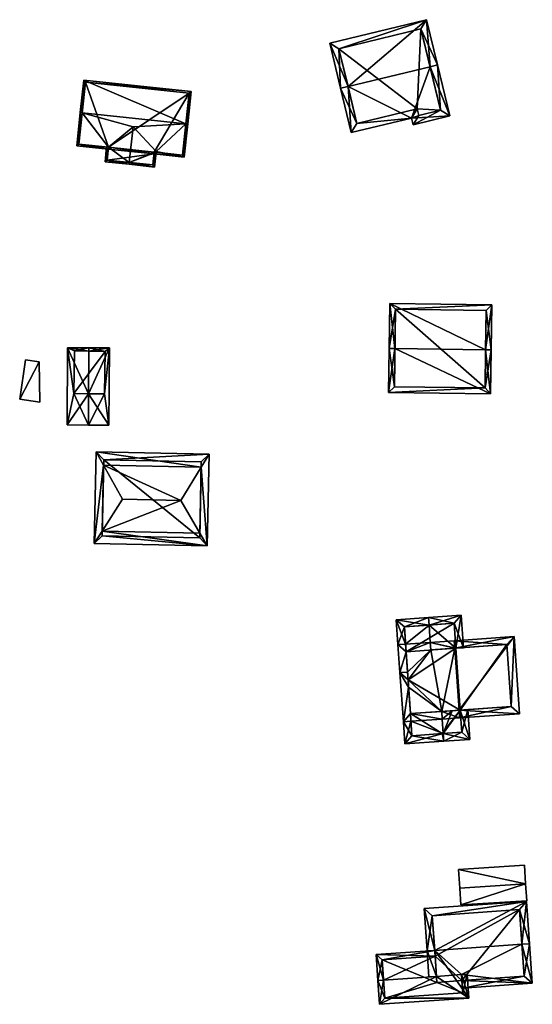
# Model space of a CAD drawing. Header units: inches. Extents: x 2528110 to 2532513, y 1151075 to 1152012.
# Tile 97 of 99: x 2532262 to 2532329, y 1151876 to 1152006. Entities that reach past the tile are written whole.
import ezdxf

# ---------------------------------------------------------------- set-up
doc = ezdxf.new("R2010")
doc.units = ezdxf.units.IN
doc.header["$MEASUREMENT"] = 0
doc.layers.add('Gebaeude Einzelhaus', color=10, linetype='Continuous')
doc.layers.add('Offenes Gebaeude', color=10, linetype='Continuous')

msp = doc.modelspace()

# ---------------------------------------------------------------- meshes
at = {"layer": 'Gebaeude Einzelhaus'}
mesh = msp.add_polyface(dxfattribs=at)
corners = [(2532305.113, 1151996.788, 417.796), (2532315.415, 1152005.548, 414.215), (2532302.709, 1152002.476, 414.215), (2532315.875, 1151999.389, 417.796), (2532316.848, 1151999.624, 417.796), (2532304.14, 1151996.553, 417.796), (2532305.544, 1151990.746, 414.073), (2532313.454, 1151992.659, 414.073), (2532318.465, 1151992.931, 413.504), (2532313.669, 1151991.773, 413.504), (2532303.916, 1152001.739, 414.803), (2532306.281, 1151991.954, 414.697), (2532314.4, 1151992.99, 414.135), (2532314.19, 1151993.865, 414.696), (2532317.258, 1151993.669, 414.128), (2532314.678, 1152004.34, 414.803), (2532314.678, 1152004.34, 407.52), (2532317.258, 1151993.669, 407.52), (2532303.916, 1152001.739, 407.52), (2532306.281, 1151991.954, 407.52), (2532314.19, 1151993.865, 407.52), (2532314.4, 1151992.99, 407.52)]
mesh.append_faces([[corners[k] for k in face] for face in [(15, 10, 1), (4, 14, 3), (3, 15, 4), (4, 15, 1), (8, 14, 4), (12, 14, 9), (9, 14, 8), (13, 12, 7), (11, 13, 7), (7, 12, 9), (6, 11, 7), (0, 11, 5), (10, 0, 5), (5, 11, 6), (1, 10, 2), (2, 10, 5), (3, 8, 4), (0, 7, 3), (3, 7, 8), (8, 7, 9), (5, 6, 0), (0, 6, 7), (0, 2, 5), (4, 1, 3), (3, 1, 0), (0, 1, 2)]], dxfattribs={"color": 13})
mesh.append_faces([[corners[k] for k in face] for face in [(16, 20, 18), (18, 20, 19), (16, 17, 20), (20, 17, 21), (14, 21, 17), (14, 12, 21), (12, 20, 21), (12, 13, 20), (13, 19, 20), (13, 11, 19), (11, 18, 19), (0, 10, 11), (11, 10, 18), (10, 15, 18), (18, 15, 16), (15, 14, 16), (16, 14, 17), (15, 3, 14)]], dxfattribs={"color": 41})
mesh = msp.add_polyface(dxfattribs=at)
corners = [(2532283.828, 1151991.904, 417.209), (2532284.076, 1151991.878, 417.209), (2532284.53, 1151996.128, 414.894), (2532270.433, 1151997.631, 414.894), (2532270.228, 1151993.355, 417.209), (2532269.98, 1151993.381, 417.209), (2532283.613, 1151987.525, 414.894), (2532276.905, 1151991.515, 416.616), (2532279.951, 1151988.262, 415.076), (2532269.515, 1151989.029, 414.894), (2532273.68, 1151988.837, 415.026), (2532273.659, 1151988.587, 414.894), (2532273.686, 1151988.836, 415.026), (2532279.941, 1151988.168, 415.026), (2532279.664, 1151987.946, 414.894), (2532279.691, 1151988.195, 415.026), (2532283.39, 1151987.8, 415.026), (2532284.255, 1151995.905, 415.03), (2532270.655, 1151997.356, 415.029), (2532269.79, 1151989.251, 415.026), (2532276.406, 1151986.838, 416.616), (2532279.941, 1151988.168, 415.076), (2532279.734, 1151986.231, 415.076), (2532276.38, 1151986.589, 416.616), (2532273.438, 1151988.862, 414.894), (2532273.231, 1151986.925, 414.894), (2532273.506, 1151987.148, 415.03), (2532273.686, 1151988.836, 415.03), (2532279.511, 1151986.506, 415.191), (2532279.691, 1151988.195, 415.191), (2532279.664, 1151987.946, 406.575), (2532279.691, 1151988.195, 406.575), (2532283.39, 1151987.8, 406.575), (2532284.255, 1151995.905, 406.575), (2532270.655, 1151997.356, 406.575), (2532269.79, 1151989.251, 406.575), (2532273.686, 1151988.836, 406.575), (2532273.659, 1151988.587, 406.575), (2532273.506, 1151987.148, 406.575), (2532279.511, 1151986.506, 406.575)]
mesh.append_faces([[corners[k] for k in face] for face in [(22, 28, 21), (21, 28, 29), (23, 20, 28), (23, 28, 22), (25, 26, 23), (23, 26, 20), (26, 10, 27), (25, 24, 26), (26, 24, 10), (10, 20, 7), (10, 25, 20), (20, 25, 23), (10, 24, 25), (21, 20, 22), (22, 20, 23), (21, 8, 20), (20, 8, 7), (19, 5, 4), (19, 9, 5), (12, 11, 10), (10, 11, 19), (19, 11, 9), (3, 18, 5), (5, 18, 4), (17, 1, 0), (3, 2, 18), (18, 2, 17), (17, 2, 1), (6, 16, 1), (1, 16, 0), (6, 13, 16), (6, 14, 13), (13, 14, 15), (6, 13, 14), (14, 13, 15), (6, 8, 13), (10, 11, 12), (10, 9, 11), (7, 4, 10), (10, 4, 9), (9, 4, 5), (6, 0, 8), (8, 0, 7), (7, 0, 4), (6, 1, 0), (0, 3, 4), (4, 3, 5), (0, 2, 3), (0, 1, 2)]], dxfattribs={"color": 13})
mesh.append_faces([[corners[k] for k in face] for face in [(37, 30, 38), (38, 30, 39), (8, 21, 13), (29, 15, 21), (21, 15, 13), (28, 14, 29), (29, 14, 15), (28, 39, 14), (14, 39, 30), (20, 26, 28), (28, 26, 39), (39, 26, 38), (27, 11, 26), (26, 11, 38), (38, 11, 37), (27, 12, 11), (10, 12, 27), (33, 36, 34), (34, 36, 35), (36, 30, 37), (32, 31, 33), (33, 31, 36), (36, 31, 30), (12, 36, 11), (11, 36, 37), (10, 36, 12), (19, 35, 10), (10, 35, 36), (19, 34, 35), (4, 18, 19), (19, 18, 34), (18, 33, 34), (18, 17, 33), (0, 16, 17), (17, 16, 33), (33, 16, 32), (13, 32, 16), (13, 31, 32), (13, 15, 31), (14, 31, 15), (14, 30, 31)]], dxfattribs={"color": 41})
mesh = msp.add_polyface(dxfattribs=at)
corners = [(2532323.149, 1151962.274, 417.684), (2532323.899, 1151962.264, 417.684), (2532323.979, 1151968.17, 413.773), (2532310.591, 1151968.351, 413.773), (2532311.261, 1151962.435, 417.684), (2532310.51, 1151962.445, 417.684), (2532310.433, 1151956.701, 413.773), (2532323.821, 1151956.52, 413.773), (2532311.331, 1151967.591, 414.27), (2532323.219, 1151967.43, 414.27), (2532311.193, 1151957.441, 414.284), (2532323.081, 1151957.28, 414.284), (2532311.331, 1151967.591, 406.306), (2532323.219, 1151967.43, 406.306), (2532311.193, 1151957.441, 406.306), (2532323.081, 1151957.28, 406.306)]
mesh.append_faces([[corners[k] for k in face] for face in [(11, 0, 1), (1, 0, 9), (7, 11, 1), (10, 11, 6), (6, 11, 7), (4, 10, 5), (8, 4, 5), (5, 10, 6), (3, 8, 5), (9, 8, 2), (1, 9, 2), (2, 8, 3), (4, 7, 0), (0, 7, 1), (4, 6, 7), (4, 5, 6), (0, 3, 4), (4, 3, 5), (0, 2, 3), (0, 1, 2)]], dxfattribs={"color": 13})
mesh.append_faces([[corners[k] for k in face] for face in [(12, 15, 14), (13, 15, 12), (0, 15, 13), (11, 15, 0), (0, 13, 9), (14, 15, 10), (10, 15, 11), (12, 14, 4), (4, 14, 10), (8, 12, 4), (13, 12, 9), (9, 12, 8)]], dxfattribs={"color": 41})
mesh = msp.add_polyface(dxfattribs=at)
corners = [(2532271.103, 1151962.104, 413.219), (2532273.801, 1151962.528, 412.034), (2532271.105, 1151962.54, 413.219), (2532271.076, 1151956.526, 413.219), (2532273.753, 1151952.408, 412.034), (2532271.056, 1151952.421, 413.219), (2532268.318, 1151962.554, 412.034), (2532268.269, 1151952.434, 412.034), (2532273.25, 1151962.05, 412.275), (2532273.15, 1151956.5, 412.308), (2532269.25, 1151962.15, 412.431), (2532269.15, 1151956.55, 412.4), (2532269.15, 1151956.55, 406.541), (2532273.15, 1151956.5, 406.541), (2532273.25, 1151962.05, 406.541), (2532269.25, 1151962.15, 406.541)]
mesh.append_faces([[corners[k] for k in face] for face in [(3, 9, 5), (11, 3, 5), (5, 9, 4), (7, 11, 5), (6, 10, 11), (6, 11, 7), (0, 10, 2), (8, 0, 2), (2, 10, 6), (9, 8, 1), (4, 9, 1), (1, 8, 2), (3, 7, 5), (0, 6, 3), (3, 6, 7), (0, 2, 6), (4, 3, 5), (4, 1, 3), (3, 1, 0), (0, 1, 2)]], dxfattribs={"color": 13})
mesh.append_faces([[corners[k] for k in face] for face in [(12, 15, 14), (12, 14, 13), (11, 15, 12), (10, 15, 11), (0, 15, 10), (14, 15, 8), (8, 15, 0), (13, 14, 8), (9, 13, 8), (12, 13, 3), (3, 13, 9), (11, 12, 3)]], dxfattribs={"color": 41})
mesh = msp.add_polyface(dxfattribs=at)
corners = [(2532273.04, 1151947.157, 415.617), (2532271.829, 1151936.898, 414.663), (2532272.862, 1151938.527, 415.616), (2532272.076, 1151948.895, 414.663), (2532275.511, 1151942.704, 418.063), (2532285.843, 1151946.893, 415.617), (2532286.878, 1151948.589, 414.663), (2532283.189, 1151942.545, 418.063), (2532286.629, 1151936.591, 414.663), (2532285.664, 1151938.262, 415.617), (2532285.858, 1151947.61, 415.219), (2532273.055, 1151947.875, 415.218), (2532272.849, 1151937.876, 415.241), (2532285.65, 1151937.613, 415.242), (2532285.858, 1151947.61, 406.346), (2532273.055, 1151947.875, 406.346), (2532272.849, 1151937.876, 406.346), (2532285.65, 1151937.613, 406.345)]
mesh.append_faces([[corners[k] for k in face] for face in [(8, 5, 6), (8, 9, 5), (1, 2, 12), (9, 8, 13), (13, 8, 12), (12, 8, 1), (3, 11, 0), (3, 6, 11), (11, 6, 10), (10, 6, 5), (3, 0, 1), (1, 0, 2), (8, 5, 9), (9, 5, 7), (8, 6, 5), (2, 7, 4), (2, 9, 7), (2, 8, 9), (2, 1, 8), (5, 0, 7), (7, 0, 4), (5, 3, 0), (5, 6, 3), (0, 2, 4), (3, 1, 0), (0, 1, 2)]], dxfattribs={"color": 13})
mesh.append_faces([[corners[k] for k in face] for face in [(15, 17, 16), (14, 17, 15), (17, 9, 13), (10, 5, 14), (14, 5, 17), (17, 5, 9), (13, 12, 17), (17, 12, 16), (0, 16, 2), (2, 16, 12), (0, 15, 16), (0, 11, 15), (11, 14, 15), (11, 10, 14)]], dxfattribs={"color": 41})
mesh = msp.add_polyface(dxfattribs=at)
corners = [(2532312.664, 1151923.705, 415.858), (2532311.439, 1151926.899, 415.384), (2532311.666, 1151923.636, 415.384), (2532315.747, 1151926.196, 417.399), (2532315.678, 1151927.194, 417.399), (2532315.905, 1151923.931, 417.399), (2532312.734, 1151922.709, 415.859), (2532315.974, 1151922.935, 417.399), (2532319.263, 1151923.163, 415.853), (2532320.262, 1151923.233, 415.384), (2532319.965, 1151927.493, 415.384), (2532319.036, 1151926.425, 415.853), (2532312.506, 1151925.971, 415.858), (2532319.263, 1151923.163, 404.711), (2532319.036, 1151926.425, 404.711), (2532312.506, 1151925.971, 404.711), (2532312.734, 1151922.709, 404.711)]
mesh.append_faces([[corners[k] for k in face] for face in [(12, 4, 3), (12, 1, 4), (12, 2, 1), (12, 0, 2), (8, 11, 9), (9, 11, 10), (10, 11, 4), (4, 11, 3), (8, 5, 7), (8, 3, 5), (8, 10, 3), (3, 10, 4), (8, 9, 10), (5, 6, 7), (3, 0, 5), (5, 0, 6), (4, 1, 3), (3, 1, 0), (0, 1, 2)]], dxfattribs={"color": 13})
mesh.append_faces([[corners[k] for k in face] for face in [(13, 16, 14), (14, 16, 15), (0, 16, 6), (12, 15, 0), (0, 15, 16), (3, 11, 12), (12, 11, 15), (15, 11, 14), (8, 13, 11), (11, 13, 14)]], dxfattribs={"color": 41})
mesh = msp.add_polyface(dxfattribs=at)
corners = [(2532319.679, 1151915.034, 418.89), (2532327.595, 1151914.581, 415.384), (2532326.891, 1151924.695, 415.384), (2532319.748, 1151914.036, 418.89), (2532319.113, 1151923.153, 418.89), (2532319.044, 1151924.149, 418.89), (2532317.397, 1151914.875, 417.806), (2532317.466, 1151913.877, 417.806), (2532315.974, 1151922.935, 417.399), (2532312.99, 1151919.031, 415.859), (2532313.057, 1151918.074, 415.859), (2532313.299, 1151914.59, 415.858), (2532315.905, 1151923.931, 417.399), (2532312.921, 1151920.029, 415.859), (2532311.921, 1151919.959, 415.384), (2532312.734, 1151922.709, 415.858), (2532311.666, 1151923.636, 415.384), (2532312.664, 1151923.705, 415.858), (2532312.37, 1151913.523, 415.384), (2532313.368, 1151913.592, 415.858), (2532326.528, 1151915.51, 415.83), (2532325.963, 1151923.629, 415.83), (2532313.299, 1151914.59, 415.859), (2532312.734, 1151922.709, 415.859), (2532325.963, 1151923.629, 404.711), (2532326.528, 1151915.51, 404.711), (2532319.263, 1151923.163, 404.711), (2532319.263, 1151923.163, 415.853), (2532313.299, 1151914.59, 404.711), (2532312.99, 1151919.031, 404.711), (2532312.734, 1151922.709, 404.711), (2532319.829, 1151915.044, 416.089), (2532319.829, 1151915.044, 404.711), (2532318.758, 1151914.97, 416.845)]
mesh.append_faces([[corners[k] for k in face] for face in [(23, 16, 17), (10, 14, 9), (9, 14, 23), (23, 14, 16), (22, 18, 10), (10, 18, 14), (22, 19, 18), (12, 4, 8), (12, 5, 4), (6, 3, 7), (6, 0, 3), (2, 21, 5), (5, 21, 4), (0, 20, 3), (3, 20, 1), (1, 20, 2), (2, 20, 21), (10, 18, 11), (11, 18, 19), (14, 10, 9), (10, 14, 18), (14, 15, 16), (16, 15, 17), (9, 13, 14), (14, 13, 15), (9, 8, 13), (8, 4, 12), (12, 4, 5), (10, 6, 9), (6, 10, 11), (9, 6, 8), (8, 6, 4), (4, 6, 0), (0, 6, 3), (3, 6, 7), (0, 2, 4), (4, 2, 5), (3, 1, 0), (0, 1, 2)]], dxfattribs={"color": 13})
mesh.append_faces([[corners[k] for k in face] for face in [(26, 29, 30), (24, 32, 26), (26, 32, 29), (29, 32, 28), (24, 25, 32), (33, 6, 22), (31, 0, 33), (33, 0, 6), (25, 20, 32), (32, 20, 31), (31, 20, 0), (29, 13, 30), (30, 13, 23), (29, 9, 13), (29, 10, 9), (29, 28, 10), (10, 28, 22), (4, 27, 8), (4, 21, 27), (27, 21, 26), (26, 21, 24), (21, 20, 24), (24, 20, 25)]], dxfattribs={"color": 41})
mesh = msp.add_polyface(dxfattribs=at)
corners = [(2532319.829, 1151915.044, 416.089), (2532321.098, 1151911.218, 415.384), (2532320.827, 1151915.114, 415.384), (2532317.599, 1151911.974, 417.806), (2532317.668, 1151910.979, 417.806), (2532318.758, 1151914.97, 416.845), (2532317.466, 1151913.877, 417.806), (2532317.397, 1151914.875, 417.806), (2532312.571, 1151910.625, 415.384), (2532313.368, 1151913.592, 415.858), (2532312.37, 1151913.523, 415.384), (2532313.299, 1151914.59, 415.858), (2532320.03, 1151912.146, 416.089), (2532313.5, 1151911.691, 415.858), (2532317.445, 1151911.963, 417.733), (2532317.445, 1151911.963, 404.711), (2532320.03, 1151912.146, 404.711), (2532319.829, 1151915.044, 404.711), (2532313.299, 1151914.59, 404.711), (2532313.5, 1151911.691, 404.711)]
mesh.append_faces([[corners[k] for k in face] for face in [(4, 14, 3), (9, 13, 10), (10, 13, 8), (8, 13, 4), (4, 13, 14), (3, 12, 4), (4, 12, 1), (1, 12, 2), (2, 12, 0), (11, 6, 7), (3, 8, 4), (11, 9, 6), (6, 9, 3), (3, 9, 8), (8, 9, 10), (3, 5, 6), (6, 5, 7), (3, 0, 5), (4, 1, 3), (3, 1, 0), (0, 1, 2)]], dxfattribs={"color": 13})
mesh.append_faces([[corners[k] for k in face] for face in [(16, 15, 17), (17, 15, 18), (18, 15, 19), (14, 13, 15), (15, 13, 19), (9, 19, 13), (11, 18, 9), (9, 18, 19), (12, 16, 0), (0, 16, 17), (12, 15, 16), (3, 14, 12), (12, 14, 15)]], dxfattribs={"color": 41})
mesh = msp.add_polyface(dxfattribs=at)
corners = [(2532327.928, 1151884.355, 415.614), (2532328.925, 1151884.425, 415.614), (2532328.538, 1151889.966, 411.49), (2532316.481, 1151883.554, 415.614), (2532315.095, 1151889.025, 411.49), (2532315.483, 1151883.484, 415.614), (2532316.72, 1151880.145, 412.902), (2532315.722, 1151880.075, 412.902), (2532318.845, 1151880.294, 412.902), (2532320.007, 1151880.378, 412.904), (2532329.289, 1151879.24, 411.49), (2532320.062, 1151879.598, 412.284), (2532320.131, 1151878.6, 411.49), (2532327.61, 1151888.899, 412.232), (2532316.163, 1151888.098, 412.232), (2532316.719, 1151880.148, 412.904), (2532328.221, 1151880.168, 412.284), (2532328.221, 1151880.168, 404.933), (2532327.61, 1151888.899, 404.933), (2532316.163, 1151888.098, 404.933), (2532316.533, 1151882.806, 411.191), (2532316.533, 1151882.806, 404.933), (2532320.061, 1151879.598, 404.933), (2532316.774, 1151879.368, 404.933)]
mesh.append_faces([[corners[k] for k in face] for face in [(10, 16, 1), (1, 16, 0), (10, 12, 16), (16, 12, 11), (5, 15, 7), (7, 15, 6), (5, 3, 15), (4, 14, 5), (5, 14, 3), (13, 1, 0), (4, 2, 14), (14, 2, 13), (13, 2, 1), (0, 10, 1), (10, 11, 12), (3, 9, 0), (0, 9, 10), (10, 9, 11), (3, 8, 9), (3, 6, 8), (3, 5, 6), (6, 5, 7), (3, 4, 5), (0, 2, 3), (3, 2, 4), (0, 1, 2)]], dxfattribs={"color": 13})
mesh.append_faces([[corners[k] for k in face] for face in [(22, 18, 17), (22, 21, 18), (18, 21, 19), (22, 23, 21), (17, 11, 22), (17, 16, 11), (20, 19, 21), (20, 14, 19), (20, 3, 14), (20, 15, 3), (14, 13, 19), (19, 13, 18), (13, 17, 18), (0, 16, 13), (13, 16, 17)]], dxfattribs={"color": 41})
mesh = msp.add_polyface(dxfattribs=at)
corners = [(2532316.533, 1151882.806, 411.191), (2532316.481, 1151883.554, 410.709), (2532308.784, 1151883.015, 410.709), (2532309.77, 1151879.661, 412.904), (2532309.021, 1151879.609, 412.904), (2532316.719, 1151880.148, 412.904), (2532316.72, 1151880.145, 412.902), (2532309.24, 1151876.488, 410.709), (2532320.974, 1151877.309, 410.709), (2532320.007, 1151880.378, 412.904), (2532320.755, 1151880.43, 412.904), (2532318.845, 1151880.294, 412.902), (2532309.584, 1151882.319, 411.191), (2532309.936, 1151877.288, 411.235), (2532320.173, 1151878.005, 411.235), (2532320.061, 1151879.598, 404.933), (2532320.173, 1151878.005, 404.933), (2532320.062, 1151879.598, 412.284), (2532309.584, 1151882.319, 404.933), (2532316.533, 1151882.806, 404.933), (2532309.936, 1151877.288, 404.933), (2532316.774, 1151879.368, 404.933)]
mesh.append_faces([[corners[k] for k in face] for face in [(8, 14, 10), (10, 14, 9), (3, 13, 4), (4, 13, 7), (7, 13, 8), (8, 13, 14), (0, 12, 1), (1, 12, 2), (2, 12, 4), (4, 12, 3), (3, 6, 5), (6, 8, 11), (11, 8, 9), (9, 8, 10), (4, 7, 3), (3, 7, 6), (6, 7, 8), (0, 3, 5), (0, 2, 3), (3, 2, 4), (0, 1, 2)]], dxfattribs={"color": 13})
mesh.append_faces([[corners[k] for k in face] for face in [(16, 21, 15), (21, 18, 19), (16, 20, 21), (21, 20, 18), (14, 13, 16), (16, 13, 20), (3, 12, 13), (13, 12, 20), (20, 12, 18), (18, 0, 19), (18, 12, 0), (9, 14, 17), (17, 14, 15), (15, 14, 16)]], dxfattribs={"color": 41})
at = {"layer": 'Offenes Gebaeude'}
mesh = msp.add_polyface(dxfattribs=at)
corners = [(2532264.613, 1151960.682, 412.01), (2532262.036, 1151955.812, 412.01), (2532264.666, 1151955.428, 412.01), (2532262.787, 1151960.949, 412.01), (2532264.613, 1151960.682, 411.91), (2532264.666, 1151955.428, 411.91), (2532262.787, 1151960.949, 411.91), (2532262.036, 1151955.812, 411.91)]
mesh.append_faces([[corners[k] for k in face] for face in [(3, 1, 0), (0, 1, 2)]], dxfattribs={"color": 13})
mesh.append_faces([[corners[k] for k in face] for face in [(4, 7, 6), (5, 7, 4), (2, 7, 5), (1, 7, 2), (6, 7, 3), (3, 7, 1), (4, 6, 0), (0, 6, 3), (5, 4, 2), (2, 4, 0)]], dxfattribs={"color": 41})
mesh = msp.add_polyface(dxfattribs=at)
corners = [(2532328.414, 1151892.281, 411.099), (2532319.903, 1151889.515, 410.044), (2532328.555, 1151890.065, 410.044), (2532328.259, 1151894.72, 410.053), (2532319.606, 1151894.17, 410.053), (2532319.761, 1151891.731, 411.099), (2532328.414, 1151892.281, 410.999), (2532328.555, 1151890.065, 409.944), (2532328.259, 1151894.72, 409.953), (2532319.606, 1151894.17, 409.953), (2532319.761, 1151891.731, 410.999), (2532319.903, 1151889.515, 409.944)]
mesh.append_faces([[corners[k] for k in face] for face in [(5, 1, 0), (4, 5, 0), (3, 4, 0), (0, 1, 2)]], dxfattribs={"color": 13})
mesh.append_faces([[corners[k] for k in face] for face in [(6, 11, 10), (6, 10, 9), (6, 9, 8), (7, 11, 6), (2, 11, 7), (1, 11, 2), (10, 11, 1), (5, 10, 1), (9, 10, 4), (4, 10, 5), (8, 9, 3), (3, 9, 4), (6, 8, 3), (0, 6, 3), (7, 6, 2), (2, 6, 0)]], dxfattribs={"color": 41})

doc.saveas('drawing.dxf')
